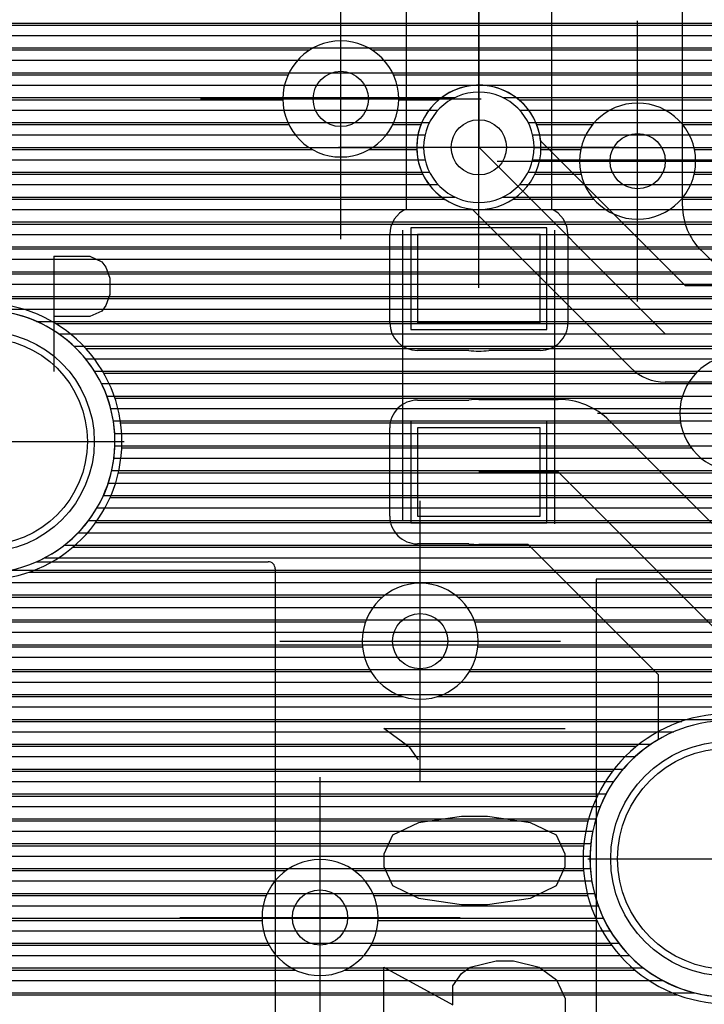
# Model space of a CAD drawing. Extents: x 25 to 291, y 23 to 136.
# Tile 8 of 147: x 44 to 49, y 29 to 36. Entities that reach past the tile are written whole.
import ezdxf

# ---------------------------------------------------------------- set-up
doc = ezdxf.new("R2010")
doc.units = 0
doc.layers.get('0').update_dxf_attribs({"linetype": 'CONTINUOUS'})
for name, color, linetype in [('copper_layer_2', 1, 'CONTINUOUS'), ('copper_layer_3', 3, 'CONTINUOUS'), ('copper_layer_bottom', 4, 'CONTINUOUS'), ('copper_layer_top', 5, 'CONTINUOUS'), ('drill_drawing', 6, 'CONTINUOUS'), ('paste_mask_top', 2, 'CONTINUOUS'), ('silkscreen_top', 1, 'CONTINUOUS'), ('solder_mask_bottom', 1, 'CONTINUOUS'), ('solder_mask_top', 1, 'CONTINUOUS')]:
    doc.layers.add(name, color=color, linetype=linetype)

# ---------------------------------------------------------------- blocks, each defined once
blk = doc.blocks.new('D20')
blk.add_circle((0, 0), 0.2)
blk = doc.blocks.new('D28')
blk.add_circle((0, 0), 0.7501)
blk = doc.blocks.new('D78')
blk.add_circle((0, 0), 0.8)
blk = doc.blocks.new('D484')
blk.add_lwpolyline([(0.4445, 0.32004), (-0.4445, 0.32004), (-0.4445, -0.32004), (0.4445, -0.32004)], close=True)
blk = doc.blocks.new('D112')
blk.add_circle((0, 0), 0.85)
blk = doc.blocks.new('D570')
blk.add_lwpolyline([(0.49276, 0.3683), (-0.49276, 0.3683), (-0.49276, -0.3683), (0.49276, -0.3683)], close=True)

msp = doc.modelspace()

# ---------------------------------------------------------------- linework, layer by layer
at = {"layer": 'copper_layer_2', "color": 1}
for points in [[(33.750064, 36.049784), (50.467615, 36.049784)], [(33.750064, 35.959614), (50.576581, 35.959614)], [(33.750064, 35.869698), (67.200152, 35.869698)], [(33.750064, 35.779782), (67.200152, 35.779782)], [(33.750064, 35.689611), (67.200152, 35.689611)], [(33.750064, 35.599695), (67.200152, 35.599695)], [(33.750064, 35.509779), (47.150114, 35.509779)], [(47.500127, 35.509779), (67.200152, 35.509779)], [(33.750064, 35.419863), (47.029718, 35.419863)], [(47.620523, 35.419863), (67.200152, 35.419863)], [(33.750064, 35.329693), (46.967742, 35.329693)], [(47.682499, 35.329693), (67.200152, 35.329693)], [(33.750064, 35.239776), (46.93523, 35.239776)], [(47.715011, 35.239776), (67.200152, 35.239776)], [(33.750064, 35.14986), (46.92507, 35.14986)], [(47.725171, 35.14986), (67.200152, 35.14986)], [(33.750064, 35.05969), (46.935484, 35.05969)], [(47.714757, 35.05969), (67.200152, 35.05969)], [(33.750064, 34.969774), (46.967996, 34.969774)], [(47.682245, 34.969774), (67.200152, 34.969774)], [(33.750064, 34.879858), (47.030226, 34.879858)], [(47.620015, 34.879858), (67.200152, 34.879858)], [(33.750064, 34.789688), (47.151384, 34.789688)], [(47.498857, 34.789688), (67.200152, 34.789688)], [(33.750064, 34.699771), (67.200152, 34.699771)], [(33.750064, 34.609855), (67.207264, 34.609855)], [(33.750064, 34.519685), (67.243586, 34.519685)], [(33.750064, 34.429769), (67.327407, 34.429769)], [(33.750064, 34.339853), (86.050292, 34.339853)], [(33.750064, 34.249682), (86.050292, 34.249682)], [(33.750064, 34.159766), (86.050292, 34.159766)], [(33.750064, 34.06985), (86.050292, 34.06985)], [(33.750064, 33.97968), (86.050292, 33.97968)], [(44.122428, 33.889764), (86.050292, 33.889764)], [(44.282957, 33.799848), (86.050292, 33.799848)], [(44.393447, 33.709677), (86.050292, 33.709677)], [(44.477013, 33.619761), (86.050292, 33.619761)], [(44.541783, 33.529845), (86.050292, 33.529845)], [(44.592329, 33.439675), (86.050292, 33.439675)], [(44.630937, 33.349759), (86.050292, 33.349759)], [(44.659385, 33.259843), (86.050292, 33.259843)], [(44.678181, 33.169672), (86.050292, 33.169672)], [(44.688341, 33.079756), (86.050292, 33.079756)], [(44.689611, 32.98984), (86.050292, 32.98984)], [(44.682499, 32.89967), (86.050292, 32.89967)], [(44.666497, 32.809754), (82.615443, 32.809754)], [(44.641351, 32.719837), (82.454661, 32.719837)], [(44.606299, 32.629667), (82.381509, 32.629667)], [(44.559817, 32.539751), (82.341885, 32.539751)], [(44.499873, 32.449835), (82.325883, 32.449835)], [(44.423165, 32.359665), (82.330455, 32.359665)], [(44.322835, 32.269749), (82.356617, 32.269749)], [(44.183134, 32.179832), (82.409195, 32.179832)], [(43.932436, 32.089662), (54.460503, 32.089662)], [(33.750064, 31.999746), (54.260351, 31.999746)], [(33.750064, 31.90983), (54.119888, 31.90983)], [(33.750064, 31.81966), (54.009906, 31.81966)], [(33.750064, 31.729743), (53.920498, 31.729743)], [(33.750064, 31.639827), (53.846076, 31.639827)], [(33.750064, 31.549657), (53.783846, 31.549657)], [(33.750064, 31.459741), (53.732029, 31.459741)], [(33.750064, 31.369825), (53.688849, 31.369825)], [(33.750064, 31.279655), (53.653797, 31.279655)], [(33.750064, 31.189738), (53.625857, 31.189738)], [(33.750064, 31.099822), (53.604775, 31.099822)], [(33.750064, 31.009652), (53.590297, 31.009652)], [(33.750064, 30.919736), (48.737617, 30.919736)], [(33.750064, 30.82982), (48.572009, 30.82982)], [(33.750064, 30.739649), (48.457201, 30.739649)], [(33.750064, 30.649733), (48.369825, 30.649733)], [(33.750064, 30.559817), (48.301499, 30.559817)], [(33.750064, 30.469647), (48.247396, 30.469647)], [(33.750064, 30.379731), (48.204978, 30.379731)], [(33.750064, 30.289815), (48.172974, 30.289815)], [(33.750064, 30.199644), (48.150114, 30.199644)], [(33.750064, 30.109728), (48.136144, 30.109728)], [(33.750064, 30.019812), (48.130302, 30.019812)], [(33.750064, 29.929642), (48.132588, 29.929642)], [(33.750064, 29.839726), (48.143002, 29.839726)], [(33.750064, 29.749809), (48.161798, 29.749809)], [(33.750064, 29.659639), (48.189738, 29.659639)], [(33.750064, 29.569723), (48.22733, 29.569723)], [(33.750064, 29.479807), (48.276099, 29.479807)], [(33.750064, 29.389637), (48.337821, 29.389637)], [(33.750064, 29.299721), (48.416307, 29.299721)], [(33.750064, 29.209804), (48.517399, 29.209804)], [(33.750064, 29.119634), (48.655575, 29.119634)], [(33.750064, 29.029718), (48.887986, 29.029718)]]:
    msp.add_lwpolyline(points, dxfattribs=at)
for points in [[(47.725171, 35.150114), (47.725171, 35.150114), (47.725171, 35.150114, 1), (46.92507, 35.150114), (46.92507, 35.150114), (46.92507, 35.150114, 1), (47.725171, 35.150114), (47.725171, 35.150114)], [(47.725171, 35.150114), (47.725171, 35.150114), (47.725171, 35.150114, 1), (46.92507, 35.150114), (46.92507, 35.150114), (46.92507, 35.150114, 1), (47.725171, 35.150114), (47.725171, 35.150114)], [(44.690119, 33.020066), (44.690119, 33.020066), (44.690119, 33.020066, 1), (42.790196, 33.020066), (42.790196, 33.020066), (42.790196, 33.020066, 1), (44.690119, 33.020066), (44.690119, 33.020066)], [(44.690119, 33.020066), (44.690119, 33.020066), (44.690119, 33.020066, 1), (42.790196, 33.020066), (42.790196, 33.020066), (42.790196, 33.020066, 1), (44.690119, 33.020066), (44.690119, 33.020066)], [(50.130048, 30), (50.130048, 30), (50.130048, 30, 1), (48.130048, 30), (48.130048, 30), (48.130048, 30, 1), (50.130048, 30), (50.130048, 30)], [(50.130048, 30), (50.130048, 30), (50.130048, 30, 1), (48.130048, 30), (48.130048, 30), (48.130048, 30, 1), (50.130048, 30), (50.130048, 30)]]:
    msp.add_lwpolyline(points, format="xyb", dxfattribs=at)
at = {"layer": 'copper_layer_3', "color": 3}
for points in [[(33.800102, 36.034798), (49.691389, 36.034798)], [(33.800102, 35.854712), (46.100076, 35.854712)], [(46.550165, 35.854712), (49.593345, 35.854712)], [(33.800102, 35.674625), (45.943104, 35.674625)], [(46.707137, 35.674625), (49.586995, 35.674625)], [(33.800102, 35.494793), (45.905004, 35.494793)], [(46.744983, 35.494793), (47.035814, 35.494793)], [(47.614427, 35.494793), (49.666497, 35.494793)], [(33.800102, 35.314707), (45.948184, 35.314707)], [(46.702057, 35.314707), (46.906274, 35.314707)], [(47.743967, 35.314707), (48.149098, 35.314707)], [(48.801118, 35.314707), (50.898908, 35.314707)], [(33.800102, 35.13462), (46.117856, 35.13462)], [(46.532385, 35.13462), (46.875286, 35.13462)], [(47.774956, 35.13462), (48.063754, 35.13462)], [(48.886462, 35.13462), (50.813818, 35.13462)], [(33.800102, 34.954788), (46.919736, 34.954788)], [(47.730505, 34.954788), (48.06604, 34.954788)], [(48.884176, 34.954788), (50.816104, 34.954788)], [(33.800102, 34.774702), (47.076962, 34.774702)], [(47.573279, 34.774702), (48.157988, 34.774702)], [(48.792228, 34.774702), (50.908052, 34.774702)], [(33.800102, 34.594615), (51.742189, 34.594615)], [(33.800102, 34.414783), (51.681991, 34.414783)], [(35.383795, 34.234696), (51.704343, 34.234696)], [(35.481839, 34.05461), (51.82855, 34.05461)], [(44.259335, 33.874778), (65.973076, 33.874778)], [(44.478283, 33.694691), (67.977902, 33.694691)], [(44.609093, 33.514859), (48.89586, 33.514859)], [(44.689357, 33.334773), (48.794768, 33.334773)], [(44.731013, 33.154686), (48.786132, 33.154686)], [(44.739141, 32.974854), (48.86284, 32.974854)], [(44.714503, 32.794768), (55.00127, 32.794768)], [(44.654305, 32.614681), (57.447041, 32.614681)], [(44.550927, 32.434849), (57.327407, 32.434849)], [(44.383795, 32.254763), (57.307595, 32.254763)], [(44.066294, 32.074676), (54.296165, 32.074676)], [(33.800102, 31.894844), (46.627635, 31.894844)], [(47.172466, 31.894844), (54.019812, 31.894844)], [(33.800102, 31.714757), (46.503937, 31.714757)], [(47.296165, 31.714757), (53.841504, 31.714757)], [(33.800102, 31.534671), (46.482093, 31.534671)], [(47.318263, 31.534671), (53.716281, 31.534671)], [(33.800102, 31.354839), (46.542545, 31.354839)], [(47.257557, 31.354839), (53.628397, 31.354839)], [(33.800102, 31.174752), (46.773178, 31.174752)], [(47.027178, 31.174752), (53.570231, 31.174752)], [(33.800102, 30.994666), (48.794006, 30.994666)], [(33.800102, 30.814834), (48.467615, 30.814834)], [(35.433833, 30.634747), (48.293625, 30.634747)], [(35.531877, 30.454661), (48.183642, 30.454661)], [(35.538227, 30.274829), (48.116586, 30.274829)], [(35.458471, 30.094742), (48.084328, 30.094742)], [(33.800102, 29.914656), (45.928118, 29.914656)], [(46.422149, 29.914656), (48.083566, 29.914656)], [(33.800102, 29.734823), (45.78664, 29.734823)], [(46.563627, 29.734823), (48.114046, 29.734823)], [(33.800102, 29.554737), (45.755652, 29.554737)], [(46.594615, 29.554737), (48.17907, 29.554737)], [(33.800102, 29.374651), (45.805944, 29.374651)], [(46.544323, 29.374651), (48.286513, 29.374651)], [(33.800102, 29.194818), (45.996952, 29.194818)], [(46.353315, 29.194818), (48.456185, 29.194818)], [(33.800102, 29.014732), (48.767082, 29.014732)]]:
    msp.add_lwpolyline(points, dxfattribs=at)
for points in [[(46.744983, 35.500127), (46.744983, 35.500127), (46.744983, 35.500127, 1), (45.905258, 35.500127), (45.905258, 35.500127), (45.905258, 35.500127, 1), (46.744983, 35.500127), (46.744983, 35.500127)], [(46.744983, 35.500127), (46.744983, 35.500127), (46.744983, 35.500127, 1), (45.905258, 35.500127), (45.905258, 35.500127), (45.905258, 35.500127, 1), (46.744983, 35.500127), (46.744983, 35.500127)], [(47.77521, 35.150114), (47.77521, 35.150114), (47.77521, 35.150114, 1), (46.875032, 35.150114), (46.875032, 35.150114), (46.875032, 35.150114, 1), (47.77521, 35.150114), (47.77521, 35.150114)], [(47.77521, 35.150114), (47.77521, 35.150114), (47.77521, 35.150114, 1), (46.875032, 35.150114), (46.875032, 35.150114), (46.875032, 35.150114, 1), (47.77521, 35.150114), (47.77521, 35.150114)], [(48.895098, 35.050038), (48.895098, 35.050038), (48.895098, 35.050038, 1), (48.054864, 35.050038), (48.054864, 35.050038), (48.054864, 35.050038, 1), (48.895098, 35.050038), (48.895098, 35.050038)], [(48.895098, 35.050038), (48.895098, 35.050038), (48.895098, 35.050038, 1), (48.054864, 35.050038), (48.054864, 35.050038), (48.054864, 35.050038, 1), (48.895098, 35.050038), (48.895098, 35.050038)], [(44.740157, 33.020066), (44.740157, 33.020066), (44.740157, 33.020066, 1), (42.740157, 33.020066), (42.740157, 33.020066), (42.740157, 33.020066, 1), (44.740157, 33.020066), (44.740157, 33.020066)], [(44.740157, 33.020066), (44.740157, 33.020066), (44.740157, 33.020066, 1), (42.740157, 33.020066), (42.740157, 33.020066), (42.740157, 33.020066, 1), (44.740157, 33.020066), (44.740157, 33.020066)], [(49.620015, 33.225044), (49.620015, 33.225044), (49.620015, 33.225044, 1), (48.78029, 33.225044), (48.78029, 33.225044), (48.78029, 33.225044, 1), (49.620015, 33.225044), (49.620015, 33.225044)], [(49.620015, 33.225044), (49.620015, 33.225044), (49.620015, 33.225044, 1), (48.78029, 33.225044), (48.78029, 33.225044), (48.78029, 33.225044, 1), (49.620015, 33.225044), (49.620015, 33.225044)], [(47.320041, 31.575057), (47.320041, 31.575057), (47.320041, 31.575057, 1), (46.480315, 31.575057), (46.480315, 31.575057), (46.480315, 31.575057, 1), (47.320041, 31.575057), (47.320041, 31.575057)], [(47.320041, 31.575057), (47.320041, 31.575057), (47.320041, 31.575057, 1), (46.480315, 31.575057), (46.480315, 31.575057), (46.480315, 31.575057, 1), (47.320041, 31.575057), (47.320041, 31.575057)], [(50.180086, 30), (50.180086, 30), (50.180086, 30, 1), (48.08001, 30), (48.08001, 30), (48.08001, 30, 1), (50.180086, 30), (50.180086, 30)], [(50.180086, 30), (50.180086, 30), (50.180086, 30, 1), (48.08001, 30), (48.08001, 30), (48.08001, 30, 1), (50.180086, 30), (50.180086, 30)], [(46.595123, 29.575057), (46.595123, 29.575057), (46.595123, 29.575057, 1), (45.75489, 29.575057), (45.75489, 29.575057), (45.75489, 29.575057, 1), (46.595123, 29.575057), (46.595123, 29.575057)], [(46.595123, 29.575057), (46.595123, 29.575057), (46.595123, 29.575057, 1), (45.75489, 29.575057), (45.75489, 29.575057), (45.75489, 29.575057, 1), (46.595123, 29.575057), (46.595123, 29.575057)]]:
    msp.add_lwpolyline(points, format="xyb", dxfattribs=at)
at = {"layer": 'copper_layer_bottom', "color": 4}
for points in [[(33.750064, 36.049784), (59.847346, 36.049784)], [(33.750064, 35.959614), (68.823724, 35.959614)], [(33.750064, 35.869698), (68.75743, 35.869698)], [(33.750064, 35.779782), (68.719329, 35.779782)], [(33.750064, 35.689611), (68.701803, 35.689611)], [(33.750064, 35.599695), (47.307595, 35.599695)], [(47.342647, 35.599695), (68.703073, 35.599695)], [(33.750064, 35.509779), (47.05461, 35.509779)], [(47.595631, 35.509779), (68.722631, 35.509779)], [(33.750064, 35.419863), (46.964948, 35.419863)], [(47.685293, 35.419863), (68.763526, 35.419863)], [(33.750064, 35.329693), (46.912624, 35.329693)], [(47.737617, 35.329693), (68.834138, 35.329693)], [(33.750064, 35.239776), (46.884176, 35.239776)], [(47.766066, 35.239776), (68.965456, 35.239776)], [(33.750064, 35.14986), (46.875032, 35.14986)], [(47.325121, 35.150114), (48.675133, 33.800102), (65.200152, 33.800102), (67.450089, 31.550165)], [(47.77267, 35.197612), (48.820168, 34.150114), (65.200152, 34.150114)], [(47.820422, 35.14986), (70.567691, 35.14986)], [(33.750064, 35.05969), (46.884176, 35.05969)], [(47.910338, 35.05969), (70.75743, 35.05969)], [(33.750064, 34.969774), (46.912878, 34.969774)], [(48.000508, 34.969774), (71.927356, 34.969774)], [(33.750064, 34.879858), (46.965456, 34.879858)], [(48.090424, 34.879858), (71.927356, 34.879858)], [(33.750064, 34.789688), (47.055626, 34.789688)], [(48.18034, 34.789688), (71.945898, 34.789688)], [(33.750064, 34.699771), (47.280417, 34.699771)], [(48.427483, 33.552451), (47.277623, 34.702565)], [(48.270511, 34.699771), (71.985522, 34.699771)], [(33.750064, 34.609855), (47.370333, 34.609855)], [(48.360427, 34.609855), (72.054102, 34.609855)], [(33.750064, 34.519685), (47.460503, 34.519685)], [(48.450343, 34.519685), (72.179578, 34.519685)], [(33.750064, 34.429769), (47.550419, 34.429769)], [(48.540513, 34.429769), (76.410465, 34.429769)], [(33.750064, 34.339853), (47.640335, 34.339853)], [(48.630429, 34.339853), (82.410211, 34.339853)], [(33.750064, 34.249682), (47.730505, 34.249682)], [(48.720345, 34.249682), (82.410211, 34.249682)], [(33.750064, 34.159766), (47.820422, 34.159766)], [(48.810516, 34.159766), (82.410211, 34.159766)], [(33.750064, 34.06985), (47.910338, 34.06985)], [(33.750064, 33.97968), (48.000508, 33.97968)], [(44.122428, 33.889764), (48.090424, 33.889764)], [(44.282957, 33.799848), (48.18034, 33.799848)], [(44.393447, 33.709677), (48.270511, 33.709677)], [(44.477013, 33.619761), (48.360427, 33.619761)], [(44.541783, 33.529845), (48.452883, 33.529845)], [(44.592329, 33.439675), (65.065532, 33.439675)], [(67.00254, 31.502667), (65.055118, 33.450089), (48.675133, 33.450089)], [(44.630937, 33.349759), (65.155448, 33.349759)], [(44.659385, 33.259843), (65.245364, 33.259843)], [(44.678181, 33.169672), (65.335535, 33.169672)], [(44.688341, 33.079756), (65.425451, 33.079756)], [(44.689611, 32.98984), (65.515367, 32.98984)], [(44.682499, 32.89967), (65.605537, 32.89967)], [(44.666497, 32.809754), (65.695453, 32.809754)], [(44.641351, 32.719837), (65.78537, 32.719837)], [(44.606299, 32.629667), (65.87554, 32.629667)], [(44.559817, 32.539751), (65.965456, 32.539751)], [(44.499873, 32.449835), (66.055372, 32.449835)], [(44.423165, 32.359665), (66.145542, 32.359665)], [(44.322835, 32.269749), (66.235458, 32.269749)], [(44.183134, 32.179832), (66.325375, 32.179832)], [(43.932436, 32.089662), (54.460503, 32.089662)], [(33.750064, 31.999746), (54.260351, 31.999746)], [(33.750064, 31.90983), (54.119888, 31.90983)], [(33.750064, 31.81966), (54.009906, 31.81966)], [(33.750064, 31.729743), (53.920498, 31.729743)], [(33.750064, 31.639827), (53.846076, 31.639827)], [(33.750064, 31.549657), (53.783846, 31.549657)], [(33.750064, 31.459741), (53.732029, 31.459741)], [(33.750064, 31.369825), (53.688849, 31.369825)], [(33.750064, 31.279655), (53.653797, 31.279655)], [(33.750064, 31.189738), (53.625857, 31.189738)], [(33.750064, 31.099822), (53.604775, 31.099822)], [(33.750064, 31.009652), (53.590297, 31.009652)], [(33.750064, 30.919736), (48.737617, 30.919736)], [(33.750064, 30.82982), (48.572009, 30.82982)], [(33.750064, 30.739649), (48.457201, 30.739649)], [(33.750064, 30.649733), (48.369825, 30.649733)], [(33.750064, 30.559817), (48.301499, 30.559817)], [(33.750064, 30.469647), (48.247396, 30.469647)], [(33.750064, 30.379731), (48.204978, 30.379731)], [(33.750064, 30.289815), (48.172974, 30.289815)], [(33.750064, 30.199644), (48.150114, 30.199644)], [(33.750064, 30.109728), (48.136144, 30.109728)], [(33.750064, 30.019812), (48.130302, 30.019812)], [(33.750064, 29.929642), (48.132588, 29.929642)], [(33.750064, 29.839726), (48.143002, 29.839726)], [(33.750064, 29.749809), (48.161798, 29.749809)], [(33.750064, 29.659639), (48.189738, 29.659639)], [(33.750064, 29.569723), (48.22733, 29.569723)], [(33.750064, 29.479807), (48.276099, 29.479807)], [(33.750064, 29.389637), (48.337821, 29.389637)], [(33.750064, 29.299721), (48.416307, 29.299721)], [(33.750064, 29.209804), (48.517399, 29.209804)], [(33.750064, 29.119634), (48.655575, 29.119634)], [(33.750064, 29.029718), (48.887986, 29.029718)]]:
    msp.add_lwpolyline(points, dxfattribs=at)
for points in [[(47.77267, 35.197612), (47.77267, 35.197612), (47.77267, 35.197612, 2.093811), (47.277623, 34.702565), (47.277623, 34.702565)], [(44.690119, 33.020066), (44.690119, 33.020066), (44.690119, 33.020066, 1), (42.790196, 33.020066), (42.790196, 33.020066), (42.790196, 33.020066, 1), (44.690119, 33.020066), (44.690119, 33.020066)], [(44.690119, 33.020066), (44.690119, 33.020066), (44.690119, 33.020066, 1), (42.790196, 33.020066), (42.790196, 33.020066), (42.790196, 33.020066, 1), (44.690119, 33.020066), (44.690119, 33.020066)], [(48.427483, 33.552451), (48.427483, 33.552451), (48.427483, 33.552451, 0.199726), (48.675133, 33.450089), (48.675133, 33.450089)], [(50.130048, 30), (50.130048, 30), (50.130048, 30, 1), (48.130048, 30), (48.130048, 30), (48.130048, 30, 1), (50.130048, 30), (50.130048, 30)], [(50.130048, 30), (50.130048, 30), (50.130048, 30, 1), (48.130048, 30), (48.130048, 30), (48.130048, 30, 1), (50.130048, 30), (50.130048, 30)]]:
    msp.add_lwpolyline(points, format="xyb", dxfattribs=at)
at = {"layer": 'copper_layer_top', "color": 5}
for points in [[(48.800102, 34.725171), (48.800102, 56.250191)], [(42.550165, 41.400051), (46.050038, 41.400051), (47.325121, 40.124968), (47.325121, 35.150114)], [(46.800102, 34.703327), (46.800102, 35.150114), (46.800102, 39.907544), (45.832614, 40.875032), (44.024638, 40.875032)], [(47.85014, 40.124968), (47.85014, 35.150114), (47.85014, 34.703327)], [(33.750064, 36.049784), (46.800102, 36.049784)], [(47.85014, 36.049784), (48.800102, 36.049784)], [(33.750064, 35.959614), (46.800102, 35.959614)], [(47.85014, 35.959614), (48.800102, 35.959614)], [(33.750064, 35.869698), (46.800102, 35.869698)], [(47.85014, 35.869698), (48.800102, 35.869698)], [(33.750064, 35.779782), (46.800102, 35.779782)], [(47.85014, 35.779782), (48.800102, 35.779782)], [(33.750064, 35.689611), (46.800102, 35.689611)], [(47.85014, 35.689611), (48.800102, 35.689611)], [(33.750064, 35.599695), (46.800102, 35.599695)], [(47.85014, 35.599695), (48.800102, 35.599695)], [(33.750064, 35.509779), (46.800102, 35.509779)], [(47.85014, 35.509779), (48.800102, 35.509779)], [(33.750064, 35.419863), (46.800102, 35.419863)], [(47.85014, 35.419863), (48.800102, 35.419863)], [(33.750064, 35.329693), (46.800102, 35.329693)], [(47.85014, 35.329693), (48.800102, 35.329693)], [(33.750064, 35.239776), (46.800102, 35.239776)], [(47.85014, 35.239776), (48.800102, 35.239776)], [(33.750064, 35.14986), (46.800102, 35.14986)], [(47.325121, 34.200152), (47.325121, 35.150114)], [(47.85014, 35.14986), (48.800102, 35.14986)], [(33.750064, 35.05969), (46.800102, 35.05969)], [(47.85014, 35.05969), (48.800102, 35.05969)], [(33.750064, 34.969774), (46.800102, 34.969774)], [(47.85014, 34.969774), (48.800102, 34.969774)], [(33.750064, 34.879858), (46.800102, 34.879858)], [(47.85014, 34.879858), (48.800102, 34.879858)], [(33.750064, 34.789688), (46.800102, 34.789688)], [(47.85014, 34.789688), (48.800102, 34.789688)], [(33.750064, 34.699771), (46.792228, 34.699771)], [(47.858014, 34.699771), (48.800864, 34.699771)], [(33.750064, 34.609855), (46.701295, 34.609855)], [(47.948946, 34.609855), (48.815088, 34.609855)], [(33.750064, 34.519685), (46.680213, 34.519685)], [(46.680213, 33.880112), (46.680213, 34.520193)], [(47.970028, 34.520193), (47.970028, 33.880112)], [(47.970028, 34.519685), (48.849632, 34.519685)], [(33.750064, 34.429769), (46.680213, 34.429769)], [(47.970028, 34.429769), (48.910592, 34.429769)], [(50.531877, 32.80696), (48.931928, 34.406909)], [(33.750064, 34.339853), (46.680213, 34.339853)], [(47.970028, 34.339853), (48.998984, 34.339853)], [(33.750064, 34.249682), (46.680213, 34.249682)], [(47.970028, 34.249682), (49.089154, 34.249682)], [(33.750064, 34.159766), (46.680213, 34.159766)], [(47.970028, 34.159766), (49.17907, 34.159766)], [(33.750064, 34.06985), (46.680213, 34.06985)], [(47.970028, 34.06985), (49.268987, 34.06985)], [(33.750064, 33.97968), (46.680213, 33.97968)], [(47.970028, 33.97968), (49.358903, 33.97968)], [(44.122428, 33.889764), (46.680213, 33.889764)], [(47.970028, 33.889764), (49.449073, 33.889764)], [(44.282957, 33.799848), (46.696977, 33.799848)], [(47.953264, 33.799848), (49.538989, 33.799848)], [(44.393447, 33.709677), (46.77521, 33.709677)], [(47.252731, 33.679959), (46.880112, 33.679959)], [(47.77013, 33.679959), (47.397257, 33.679959)], [(47.875032, 33.709677), (49.628905, 33.709677)], [(44.477013, 33.619761), (49.719075, 33.619761)], [(44.541783, 33.529845), (49.808992, 33.529845)], [(44.592329, 33.439675), (49.898908, 33.439675)], [(44.630937, 33.349759), (49.989078, 33.349759)], [(46.880112, 33.320041), (47.252731, 33.320041)], [(47.325121, 33.325121), (47.900178, 33.325121)], [(44.659385, 33.259843), (46.736855, 33.259843)], [(48.15367, 33.259843), (50.078994, 33.259843)], [(44.678181, 33.169672), (46.686309, 33.169672)], [(48.271273, 33.171196), (49.521209, 31.92126)], [(48.272797, 33.169672), (50.16891, 33.169672)], [(44.688341, 33.079756), (46.680213, 33.079756)], [(46.680213, 32.480061), (46.680213, 33.120142)], [(48.362967, 33.079756), (50.259081, 33.079756)], [(44.689611, 32.98984), (46.680213, 32.98984)], [(48.452883, 32.98984), (50.348997, 32.98984)], [(44.682499, 32.89967), (46.680213, 32.89967)], [(48.542799, 32.89967), (50.438913, 32.89967)], [(44.666497, 32.809754), (46.680213, 32.809754)], [(47.325121, 32.800102), (47.900178, 32.800102), (49.150114, 31.550165)], [(48.632969, 32.809754), (50.529083, 32.809754)], [(44.641351, 32.719837), (46.680213, 32.719837)], [(48.722885, 32.719837), (50.654559, 32.719837)], [(44.606299, 32.629667), (46.680213, 32.629667)], [(48.812802, 32.629667), (51.261621, 32.629667)], [(44.559817, 32.539751), (46.680213, 32.539751)], [(48.902972, 32.539751), (51.312675, 32.539751)], [(44.499873, 32.449835), (46.682499, 32.449835)], [(44.423165, 32.359665), (46.720345, 32.359665)], [(44.322835, 32.269749), (47.687833, 32.269749)], [(47.252731, 32.280163), (46.880112, 32.280163)], [(48.625095, 30.863094), (48.625095, 31.332487), (47.682753, 32.275083), (47.325121, 32.275083)], [(44.121666, 32.150114), (45.800102, 32.150114)], [(44.183134, 32.179832), (47.778004, 32.179832)], [(45.85014, 32.100076), (45.85014, 26.700025)], [(45.85014, 32.089662), (47.86792, 32.089662)], [(45.85014, 31.999746), (47.957836, 31.999746)], [(45.85014, 31.90983), (48.048006, 31.90983)], [(45.85014, 31.81966), (48.137922, 31.81966)], [(45.85014, 31.729743), (48.227838, 31.729743)], [(45.85014, 31.639827), (48.318009, 31.639827)], [(45.85014, 31.549657), (48.407925, 31.549657)], [(45.85014, 31.459741), (48.497841, 31.459741)], [(45.85014, 31.369825), (48.588011, 31.369825)], [(45.85014, 31.279655), (48.625095, 31.279655)], [(45.85014, 31.189738), (48.625095, 31.189738)], [(45.85014, 31.099822), (48.625095, 31.099822)], [(45.85014, 31.009652), (48.625095, 31.009652)], [(45.85014, 30.919736), (48.625095, 30.919736)], [(45.85014, 30.82982), (48.572009, 30.82982)], [(45.85014, 30.739649), (48.457201, 30.739649)], [(45.85014, 30.649733), (48.369825, 30.649733)], [(45.85014, 30.559817), (48.301499, 30.559817)], [(45.85014, 30.469647), (48.247396, 30.469647)], [(45.85014, 30.379731), (48.204978, 30.379731)], [(45.85014, 30.289815), (48.172974, 30.289815)], [(45.85014, 30.199644), (48.150114, 30.199644)], [(45.85014, 30.109728), (48.136144, 30.109728)], [(45.85014, 30.019812), (48.130302, 30.019812)], [(45.85014, 29.929642), (48.132588, 29.929642)], [(45.85014, 29.839726), (48.143002, 29.839726)], [(45.85014, 29.749809), (48.161798, 29.749809)], [(45.85014, 29.659639), (48.189738, 29.659639)], [(45.85014, 29.569723), (48.22733, 29.569723)], [(45.85014, 29.479807), (48.276099, 29.479807)], [(45.85014, 29.389637), (48.337821, 29.389637)], [(45.85014, 29.299721), (48.416307, 29.299721)], [(45.85014, 29.209804), (48.517399, 29.209804)], [(45.85014, 29.119634), (48.655575, 29.119634)], [(45.85014, 29.029718), (48.887986, 29.029718)]]:
    msp.add_lwpolyline(points, dxfattribs=at)
for points in [[(48.800102, 34.725171), (48.800102, 34.725171), (48.800102, 34.725171, 0.198905), (48.931928, 34.406909), (48.931928, 34.406909)], [(46.800102, 34.703327), (46.800102, 34.703327), (46.800102, 34.703327, 0.297889), (46.680213, 34.520193), (46.680213, 34.520193)], [(47.970028, 34.520193), (47.970028, 34.520193), (47.970028, 34.520193, 0.298335), (47.85014, 34.703327), (47.85014, 34.703327)], [(44.121666, 32.150114), (44.121666, 32.150114), (44.121666, 32.150114, 8.545032), (43.690119, 32.071374), (43.690119, 32.071374)], [(46.680213, 33.880112), (46.680213, 33.880112), (46.680213, 33.880112, 0.413315), (46.880112, 33.679959), (46.880112, 33.679959)], [(47.77013, 33.679959), (47.77013, 33.679959), (47.77013, 33.679959, 0.415111), (47.970028, 33.880112), (47.970028, 33.880112)], [(47.252731, 33.679959), (47.252731, 33.679959), (47.252731, 33.679959, 0.069368), (47.397257, 33.679959), (47.397257, 33.679959)], [(46.880112, 33.320041), (46.880112, 33.320041), (46.880112, 33.320041, 0.414214), (46.680213, 33.120142), (46.680213, 33.120142)], [(47.325121, 33.325121), (47.325121, 33.325121), (47.325121, 33.325121, 0.035492), (47.252731, 33.320041), (47.252731, 33.320041)], [(48.271273, 33.171196), (48.271273, 33.171196), (48.271273, 33.171196, 0.198385), (47.900178, 33.325121), (47.900178, 33.325121)], [(46.680213, 32.480061), (46.680213, 32.480061), (46.680213, 32.480061, 0.414214), (46.880112, 32.280163), (46.880112, 32.280163)], [(47.252731, 32.280163), (47.252731, 32.280163), (47.252731, 32.280163, 0.033705), (47.325121, 32.275083), (47.325121, 32.275083)], [(45.85014, 32.100076), (45.85014, 32.100076), (45.85014, 32.100076, 0.414214), (45.800102, 32.150114), (45.800102, 32.150114)], [(48.625095, 30.863094), (48.625095, 30.863094), (48.625095, 30.863094, 3.52455), (49.675133, 30.838456), (49.675133, 30.838456)]]:
    msp.add_lwpolyline(points, format="xyb", dxfattribs=at)
at = {"layer": 'drill_drawing', "color": 6}
for points in [[(46.325121, 34.484125), (46.325121, 36.516129)], [(47.325121, 34.134112), (47.325121, 36.166116)], [(48.474981, 34.034036), (48.474981, 36.06604)], [(45.309119, 35.500127), (47.341123, 35.500127)], [(46.309119, 35.150114), (48.341123, 35.150114)], [(47.458979, 35.050038), (49.490983, 35.050038)], [(44.248158, 34.361443), (44.248158, 33.528067)], [(44.248158, 34.361443), (44.507747, 34.361443), (44.594361, 34.321819), (44.623317, 34.282195), (44.652273, 34.202692), (44.652273, 34.08382)], [(44.652273, 34.08382), (44.623317, 34.004318), (44.594361, 33.964694), (44.507747, 33.92507)], [(44.507747, 33.92507), (44.248158, 33.92507)], [(48.18415, 33.225044), (50.216154, 33.225044)], [(42.724155, 33.020066), (44.75616, 33.020066)], [(46.900178, 30.559055), (46.900178, 32.591059)], [(45.884176, 31.575057), (47.91618, 31.575057)], [(46.175006, 28.559055), (46.175006, 30.591059)], [(48.114046, 30), (50.14605, 30)], [(45.159004, 29.575057), (47.191008, 29.575057)]]:
    msp.add_lwpolyline(points, dxfattribs=at)
at = {"layer": 'silkscreen_top', "color": 1}
for points in [[(46.77521, 32.450089), (46.77521, 34.550165)], [(47.875032, 32.424943), (47.875032, 34.550165)], [(48.175006, 25.325121), (52.625095, 25.325121), (52.625095, 32.025146), (48.175006, 32.025146), (48.175006, 25.325121)], [(46.887478, 30.716027), (46.824994, 30.80696), (46.637541, 30.943358), (47.950216, 30.943358)], [(46.637541, 29.943358), (46.700025, 29.80696), (46.887478, 29.716027), (47.200152, 29.670561), (47.387605, 29.670561), (47.700025, 29.716027), (47.887478, 29.80696), (47.950216, 29.943358), (47.950216, 30.034036), (47.887478, 30.170434), (47.700025, 30.261367), (47.387605, 30.306833), (47.200152, 30.306833), (46.887478, 30.261367), (46.700025, 30.170434), (46.637541, 30.034036), (46.637541, 29.943358)], [(46.637541, 28.716027), (46.637541, 29.2159), (47.137668, 28.943358), (47.137668, 29.079502), (47.200152, 29.170434), (47.262637, 29.2159), (47.450089, 29.261367), (47.575057, 29.261367), (47.76251, 29.2159), (47.887478, 29.124968), (47.950216, 28.98857), (47.950216, 28.852426), (47.887478, 28.716027), (47.824994, 28.670561), (47.700025, 28.625095)]]:
    msp.add_lwpolyline(points, dxfattribs=at)

# ---------------------------------------------------------------- block references
at = {"layer": 'copper_layer_2'}
for p in [(46.325121, 35.500127), (48.474981, 35.050038), (46.900178, 31.575057), (46.175006, 29.575057)]:
    msp.add_blockref('D20', p, dxfattribs=at)
at = {"layer": 'copper_layer_bottom'}
for name, p in [('D20', (46.325121, 35.500127)), ('D20', (47.325121, 35.150114)), ('D20', (48.474981, 35.050038)), ('D28', (43.740157, 33.020066)), ('D20', (46.900178, 31.575057)), ('D78', (49.130048, 30)), ('D20', (46.175006, 29.575057))]:
    msp.add_blockref(name, p, dxfattribs=at)
at = {"layer": 'copper_layer_top'}
for name, p in [('D20', (46.325121, 35.500127)), ('D20', (47.325121, 35.150114)), ('D20', (48.474981, 35.050038)), ('D484', (47.325121, 34.200152)), ('D28', (43.740157, 33.020066)), ('D484', (47.325121, 32.800102)), ('D20', (46.900178, 31.575057)), ('D78', (49.130048, 30)), ('D20', (46.175006, 29.575057))]:
    msp.add_blockref(name, p, dxfattribs=at)
at = {"layer": 'paste_mask_top'}
for p in [(47.325121, 34.200152), (47.325121, 32.800102)]:
    msp.add_blockref('D484', p, dxfattribs=at)
at = {"layer": 'solder_mask_bottom'}
for name, p in [('D78', (43.740157, 33.020066)), ('D112', (49.130048, 30))]:
    msp.add_blockref(name, p, dxfattribs=at)
at = {"layer": 'solder_mask_top'}
for name, p in [('D570', (47.325121, 34.200152)), ('D78', (43.740157, 33.020066)), ('D570', (47.325121, 32.800102)), ('D112', (49.130048, 30))]:
    msp.add_blockref(name, p, dxfattribs=at)

doc.saveas('drawing.dxf')
